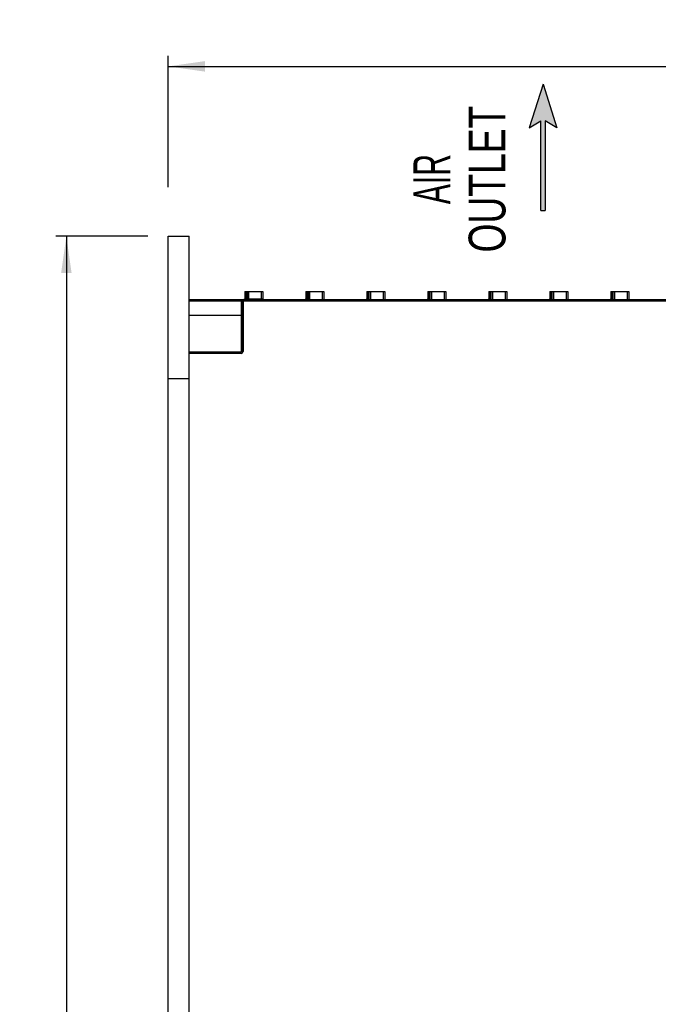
# Model space of a CAD drawing. Extents: x 0 to 594, y 0 to 420.
# Tile 11 of 38: x 199 to 260, y 213 to 306. Entities that reach past the tile are written whole.
import ezdxf
from ezdxf.enums import TextEntityAlignment as Align

# ---------------------------------------------------------------- set-up
doc = ezdxf.new("R2010")
doc.units = 0
doc.header["$LTSCALE"] = 32.67
doc.layers.get('0').update_dxf_attribs({"linetype": 'CONTINUOUS'})
doc.styles.get("Standard").update_dxf_attribs({"font": 'txt', "width": 0.8})
doc.styles.add('TEXTSTYLE_1', font='txt', dxfattribs={"width": 0.8})
doc.dimstyles.get("Standard").update_dxf_attribs({"dimtxt": 2.5, "dimasz": 2.5, "dimexe": 1.25, "dimexo": 0.625, "dimtad": 1, "dimcen": 2.5, "dimazin": 3, "dimtfac": 1, "dimtmove": 0, "dimatfit": 3})

# ---------------------------------------------------------------- blocks, each defined once
blk = doc.blocks.new('_FILLED')
at = {"color": 0, "linetype": 'BYBLOCK'}
blk.add_solid([(0, 0), (-1, 0.143), (-1, -0.143)], dxfattribs=at)
blk = doc.blocks.new('*D5')
at = {"color": 2, "linetype": 'CONTINUOUS'}
for p, q in [((213.473, 290.412), (213.473, 302.887)), ((322.973, 255.91), (322.973, 302.887)), ((213.473, 301.887), (268.223, 301.887)), ((322.973, 301.887), (268.223, 301.887))]:
    blk.add_line(p, q, dxfattribs=at)
at = {"color": 2, "linetype": 'CONTINUOUS', "xscale": 3.5, "yscale": 3.5, "zscale": 3.5, "rotation": 180}
blk.add_blockref('_FILLED', (213.473, 301.887), dxfattribs=at)
at = {"color": 2, "linetype": 'CONTINUOUS', "xscale": 3.5, "yscale": 3.5, "zscale": 3.5}
blk.add_blockref('_FILLED', (322.973, 301.887), dxfattribs=at)
at = {"color": 5, "linetype": 'CONTINUOUS', "width": 0.8}
blk.add_text('219', height=3.5, dxfattribs=at).set_placement((264.245, 302.762))
blk = doc.blocks.new('*D13')
at = {"color": 2, "linetype": 'CONTINUOUS'}
for p, q in [((211.551, 285.734), (202.791, 285.734)), ((203.791, 285.734), (203.791, 200.484)), ((203.791, 115.234), (203.791, 200.484)), ((249.724, 115.234), (202.791, 115.234))]:
    blk.add_line(p, q, dxfattribs=at)
at = {"color": 2, "linetype": 'CONTINUOUS', "xscale": 3.5, "yscale": 3.5, "zscale": 3.5}
for p, rotation in [((203.791, 285.734), 90), ((203.791, 115.234), 270)]:
    blk.add_blockref('_FILLED', p, dxfattribs=dict(at, rotation=rotation))
at = {"color": 5, "linetype": 'CONTINUOUS', "width": 0.8}
blk.add_text('341', height=3.5, rotation=90, dxfattribs=at).set_placement((202.916, 195.937))
blk = doc.blocks.new('ARROW_BL3', base_point=(249.127, 294.184))
at = {"color": 7, "linetype": 'CONTINUOUS'}
for p, q in [((249.127, 300.184), (247.81, 296.057)), ((249.127, 300.184), (250.443, 296.057)), ((247.81, 296.057), (248.927, 296.721)), ((248.927, 288.184), (248.927, 296.721)), ((249.326, 296.721), (249.326, 288.184)), ((250.443, 296.057), (249.326, 296.721)), ((248.927, 288.184), (249.326, 288.184))]:
    blk.add_line(p, q, dxfattribs=at)
for points in [[(247.81, 296.057), (249.127, 300.184), (248.927, 296.721)], [(248.927, 296.721), (249.127, 300.184), (249.326, 296.721)], [(249.127, 300.184), (250.443, 296.057), (249.326, 296.721)], [(248.927, 288.184), (248.927, 296.721), (249.326, 296.721)], [(249.326, 296.721), (249.326, 288.184), (248.927, 288.184)]]:
    blk.add_solid(points, dxfattribs=at)

msp = doc.modelspace()

# ---------------------------------------------------------------- linework, layer by layer
at = {"color": 7, "linetype": 'CONTINUOUS'}
for p, q in [((213.473, 151.734), (213.473, 285.734)), ((213.473, 285.734), (215.473, 285.734)), ((215.473, 151.734), (215.473, 285.734)), ((220.773, 280.484), (220.773, 279.784)), ((220.773, 280.484), (222.473, 280.484)), ((220.973, 280.484), (220.973, 279.784)), ((222.473, 280.484), (222.473, 279.734)), ((226.573, 280.484), (226.573, 279.784)), ((226.573, 280.484), (228.273, 280.484)), ((226.773, 280.484), (226.773, 279.734)), ((228.273, 280.484), (228.273, 279.734)), ((232.373, 280.484), (232.373, 279.784)), ((232.373, 280.484), (234.073, 280.484)), ((232.573, 280.484), (232.573, 279.734)), ((234.073, 280.484), (234.073, 279.734)), ((238.173, 280.484), (238.173, 279.784)), ((238.173, 280.484), (239.873, 280.484)), ((238.373, 280.484), (238.373, 279.734)), ((239.873, 280.484), (239.873, 279.734)), ((243.973, 280.484), (243.973, 279.784)), ((243.973, 280.484), (245.673, 280.484)), ((244.173, 280.484), (244.173, 279.734)), ((245.673, 280.484), (245.673, 279.734)), ((249.773, 280.484), (249.773, 279.784)), ((249.773, 280.484), (251.473, 280.484)), ((249.973, 280.484), (249.973, 279.734)), ((251.473, 280.484), (251.473, 279.734)), ((255.573, 280.484), (255.573, 279.784)), ((255.573, 280.484), (257.273, 280.484)), ((255.773, 280.484), (255.773, 279.734)), ((257.273, 280.484), (257.273, 279.734)), ((215.473, 279.734), (321.873, 279.734)), ((220.473, 279.609), (220.473, 274.784)), ((220.756, 279.746), (220.755, 279.746)), ((220.758, 279.748), (220.756, 279.746)), ((220.423, 274.734), (215.473, 274.734)), ((213.473, 272.234), (215.473, 272.234))]:
    msp.add_line(p, q, dxfattribs=at)
at = {"color": 9, "linetype": 'CONTINUOUS'}
for p, q in [((220.923, 279.734), (220.923, 280.484)), ((221.123, 280.484), (221.123, 279.734)), ((222.323, 280.484), (222.323, 279.734)), ((226.723, 279.734), (226.723, 280.484)), ((226.923, 280.484), (226.923, 279.734)), ((228.123, 280.484), (228.123, 279.734)), ((232.523, 279.734), (232.523, 280.484)), ((232.723, 280.484), (232.723, 279.734)), ((233.923, 280.484), (233.923, 279.734)), ((238.323, 279.734), (238.323, 280.484)), ((238.523, 280.484), (238.523, 279.734)), ((239.723, 280.484), (239.723, 279.734)), ((244.123, 279.734), (244.123, 280.484)), ((244.323, 280.484), (244.323, 279.734)), ((245.523, 280.484), (245.523, 279.734)), ((249.923, 279.734), (249.923, 280.484)), ((250.123, 280.484), (250.123, 279.734)), ((251.323, 280.484), (251.323, 279.734)), ((255.723, 279.734), (255.723, 280.484)), ((255.923, 280.484), (255.923, 279.734)), ((257.123, 280.484), (257.123, 279.734)), ((215.473, 279.609), (321.668, 279.609)), ((220.423, 279.734), (220.423, 274.738)), ((220.598, 279.734), (220.598, 274.784)), ((220.773, 279.784), (222.473, 279.784)), ((226.573, 279.784), (226.773, 279.784)), ((232.373, 279.784), (232.573, 279.784)), ((238.173, 279.784), (238.373, 279.784)), ((243.973, 279.784), (244.173, 279.784)), ((249.773, 279.784), (249.973, 279.784)), ((255.573, 279.784), (255.773, 279.784)), ((215.473, 278.234), (220.473, 278.234)), ((220.423, 274.609), (215.473, 274.609)), ((220.423, 274.609), (220.423, 274.734)), ((220.598, 274.784), (220.473, 274.784))]:
    msp.add_line(p, q, dxfattribs=at)
at = {"color": 7, "linetype": 'CONTINUOUS'}
msp.add_lwpolyline([(220.749, 279.741), (220.747, 279.74), (220.745, 279.739), (220.743, 279.738)], dxfattribs=at)
for centre, radius, start, end in [((220.598, 279.609), 0.125, 90, 180), ((220.723, 279.784), 0.05, 270, 360), ((220.923, 279.784), 0.05, 270, 360), ((226.523, 279.784), 0.05, 270, 360), ((226.723, 279.784), 0.05, 297.24173, 360), ((228.323, 279.784), 0.05, 202.5, 270), ((232.323, 279.784), 0.05, 270, 360), ((232.523, 279.784), 0.05, 297.24173, 360), ((238.123, 279.784), 0.05, 270, 360), ((238.323, 279.784), 0.05, 297.24173, 360), ((243.923, 279.784), 0.05, 270, 360), ((244.123, 279.784), 0.05, 297.24173, 360), ((249.723, 279.784), 0.05, 270, 360), ((249.923, 279.784), 0.05, 297.24173, 360), ((255.523, 279.784), 0.05, 270, 360), ((255.723, 279.784), 0.05, 297.24173, 360), ((220.423, 274.784), 0.05, 270, 360)]:
    msp.add_arc(centre, radius, start, end, dxfattribs=at)
at = {"color": 9, "linetype": 'CONTINUOUS'}
msp.add_arc((220.423, 274.784), 0.175, 270, 360, dxfattribs=at)

# ---------------------------------------------------------------- block references
at = {"color": 2, "linetype": 'CONTINUOUS'}
msp.add_blockref('ARROW_BL3', (249.127, 294.184), dxfattribs=at)

# ---------------------------------------------------------------- texts
at = {"color": 5, "linetype": 'CONTINUOUS', "style": 'TEXTSTYLE_1'}
for s, width, p in [('OUTLET', 0.755556, (245.549, 291.173)), ('AIR', 0.611111, (240.299, 291.173))]:
    msp.add_text(s, height=3.5, rotation=90, dxfattribs=dict(at, width=width)).set_placement(p, align=Align.CENTER)

# ---------------------------------------------------------------- dimensions: what is measured, and where the dimension line sits
at = {"color": 2, "linetype": 'CONTINUOUS'}
for base, p1, p2, angle, picture, middle in [((213.473, 301.887), (322.973, 255.91), (213.473, 290.412), 180, '*D5', (268.445, 304.512)), ((203.791, 115.234), (211.551, 285.734), (249.724, 115.234), 270, '*D13', (201.166, 200.137))]:
    dim = msp.add_linear_dim(base=base, p1=p1, p2=p2, angle=angle, dimstyle='Standard', dxfattribs=at)
    dim.commit()
    dim.dimension.update_dxf_attribs({"geometry": picture, "text_midpoint": middle, "dimtype": 128})

doc.saveas('drawing.dxf')
